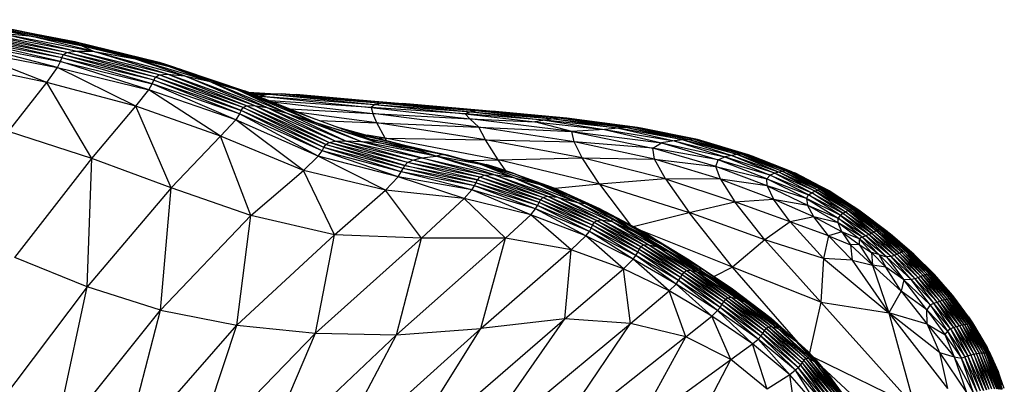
# Paper-space layout '_Superior' of a CAD drawing. Header units: millimetres. Extents: x -50 to 1200, y -1808 to 138.
# Tile 26 of 27: x 987 to 1074, y 101 to 134. Entities that reach past the tile are written whole.
import ezdxf

# ---------------------------------------------------------------- set-up
doc = ezdxf.new("R2010")
doc.units = ezdxf.units.MM

psp = doc.layouts.new('_Superior')

# ---------------------------------------------------------------- linework, layer by layer
at = {"color": 7, "linetype": 'Continuous', "lineweight": 25}
for p, q in [((987.602, 132.301), (979.717, 133.719)), ((983.34, 133.373), (991.016, 131.917)), ((987.602, 132.301), (984.081, 133.098)), ((993.061, 131.309), (984.081, 133.098)), ((984.081, 133.098), (992.218, 131.594)), ((992.218, 131.594), (985.33, 132.993)), ((985.33, 132.993), (991.659, 131.782)), ((990.499, 130.342), (981.944, 132.269)), ((990.623, 130.61), (981.944, 132.269)), ((990.623, 130.61), (982.174, 132.489)), ((990.924, 130.821), (982.174, 132.489)), ((990.924, 130.821), (982.863, 132.627)), ((991.708, 130.937), (982.863, 132.627)), ((991.708, 130.937), (984.783, 132.563)), ((984.783, 132.563), (993.244, 130.928)), ((984.783, 132.563), (987.602, 132.301)), ((993.244, 130.928), (987.602, 132.301)), ((992.337, 131.385), (987.602, 132.301)), ((987.602, 132.301), (993.061, 131.309)), ((981.492, 131.162), (990.127, 129.492)), ((989.16, 128.148), (981.492, 131.162)), ((990.127, 129.492), (981.737, 131.668)), ((981.737, 131.668), (990.389, 130.012)), ((990.389, 130.012), (981.842, 131.998)), ((990.499, 130.342), (981.842, 131.998)), ((991.016, 131.917), (991.659, 131.782)), ((991.659, 131.782), (992.218, 131.594)), ((991.659, 131.782), (999.694, 129.783)), ((991.659, 131.782), (999.154, 129.957)), ((993.061, 131.309), (992.218, 131.594)), ((1000.969, 129.335), (992.218, 131.594)), ((992.218, 131.594), (999.694, 129.783)), ((993.244, 130.928), (992.337, 131.385)), ((996.859, 130.291), (992.337, 131.385)), ((992.337, 131.385), (993.061, 131.309)), ((996.859, 130.291), (993.061, 131.309)), ((999.726, 129.644), (993.061, 131.309)), ((993.061, 131.309), (1000.969, 129.335)), ((990.389, 130.012), (990.499, 130.342)), ((990.499, 130.342), (990.623, 130.61)), ((998.534, 128.039), (990.499, 130.342)), ((998.66, 128.365), (990.499, 130.342)), ((990.623, 130.61), (990.924, 130.821)), ((998.66, 128.365), (990.623, 130.61)), ((998.806, 128.625), (990.623, 130.61)), ((990.924, 130.821), (991.708, 130.937)), ((998.806, 128.625), (990.924, 130.821)), ((999.132, 128.818), (990.924, 130.821)), ((999.132, 128.818), (991.708, 130.937)), ((991.708, 130.937), (993.244, 130.928)), ((999.871, 128.896), (991.708, 130.937)), ((999.871, 128.896), (993.244, 130.928)), ((993.244, 130.928), (1001.396, 128.725)), ((993.244, 130.928), (996.859, 130.291)), ((1001.396, 128.725), (996.859, 130.291)), ((1003.542, 128.27), (996.859, 130.291)), ((996.859, 130.291), (999.726, 129.644)), ((989.16, 128.148), (980.642, 129.926)), ((989.16, 128.148), (990.127, 129.492)), ((990.127, 129.492), (990.389, 130.012)), ((997.071, 126.049), (990.127, 129.492)), ((990.127, 129.492), (998.228, 127.505)), ((998.228, 127.505), (990.389, 130.012)), ((990.389, 130.012), (998.534, 128.039)), ((999.154, 129.957), (999.694, 129.783)), ((999.694, 129.783), (1000.969, 129.335)), ((999.694, 129.783), (1007.898, 126.93)), ((999.694, 129.783), (1007.053, 127.297)), ((1003.542, 128.27), (999.726, 129.644)), ((999.726, 129.644), (1000.969, 129.335)), ((1005.979, 127.551), (999.726, 129.644)), ((998.66, 128.365), (998.806, 128.625)), ((998.806, 128.625), (999.132, 128.818)), ((1006.429, 125.67), (998.806, 128.625)), ((1006.593, 125.916), (998.806, 128.625)), ((999.132, 128.818), (999.871, 128.896)), ((1006.593, 125.916), (999.132, 128.818)), ((1006.914, 126.083), (999.132, 128.818)), ((1006.914, 126.083), (999.871, 128.896)), ((999.871, 128.896), (1001.396, 128.725)), ((1007.574, 126.109), (999.871, 128.896)), ((1005.979, 127.551), (1000.969, 129.335)), ((1000.969, 129.335), (1007.898, 126.93)), ((1007.574, 126.109), (1001.396, 128.725)), ((1001.396, 128.725), (1003.542, 128.27)), ((1001.396, 128.725), (1008.714, 125.926)), ((985.776, 123.792), (989.16, 128.148)), ((997.071, 126.049), (989.16, 128.148)), ((993.177, 121.4), (989.16, 128.148)), ((998.228, 127.505), (998.534, 128.039)), ((998.534, 128.039), (998.66, 128.365)), ((1005.941, 124.843), (998.534, 128.039)), ((1006.285, 125.357), (998.534, 128.039)), ((1006.285, 125.357), (998.66, 128.365)), ((998.66, 128.365), (1006.429, 125.67)), ((1008.714, 125.926), (1003.542, 128.27)), ((1010.406, 125.47), (1003.542, 128.27)), ((1003.542, 128.27), (1005.979, 127.551)), ((1004.011, 128.325), (1006.732, 127.41)), ((997.071, 126.049), (998.228, 127.505)), ((1005.941, 124.843), (998.228, 127.505)), ((1004.604, 123.398), (998.228, 127.505)), ((1010.406, 125.47), (1005.979, 127.551)), ((1013.011, 124.587), (1005.979, 127.551)), ((1010.006, 125.987), (1005.979, 127.551)), ((1007.053, 127.297), (1006.732, 127.41)), ((1007.898, 126.93), (1007.053, 127.297)), ((1007.053, 127.297), (1011.626, 125.442)), ((1007.062, 127.293), (1009.533, 127.142)), ((1008.791, 127.131), (1007.399, 127.157)), ((1010.042, 127.149), (1007.506, 127.113)), ((1007.622, 127.066), (1008.957, 127.114)), ((1007.683, 127.041), (1008.957, 127.114)), ((1010.006, 125.987), (1007.898, 126.93)), ((1007.898, 126.93), (1013.027, 124.883)), ((1007.947, 126.935), (1008.174, 126.945)), ((1007.959, 126.93), (1008.174, 126.945)), ((1008.174, 126.945), (1008.093, 126.875)), ((1008.957, 127.114), (1008.174, 126.945)), ((1008.174, 126.945), (1018.294, 126.189)), ((1008.174, 126.945), (1017.983, 125.917)), ((1010.042, 127.149), (1008.957, 127.114)), ((1008.957, 127.114), (1018.995, 126.302)), ((1008.957, 127.114), (1018.294, 126.189)), ((1010.042, 127.149), (1018.995, 126.302)), ((1019.873, 126.321), (1010.042, 127.149)), ((1010.042, 127.149), (1011.318, 127.085)), ((1019.873, 126.321), (1011.318, 127.085)), ((1011.318, 127.085), (1020.752, 126.275)), ((993.177, 121.4), (997.071, 126.049)), ((1004.604, 123.398), (997.071, 126.049)), ((1000.207, 118.803), (997.071, 126.049)), ((1006.429, 125.67), (1006.593, 125.916)), ((1006.593, 125.916), (1006.914, 126.083)), ((1013.762, 122.386), (1006.593, 125.916)), ((1006.593, 125.916), (1013.932, 122.636)), ((1006.914, 126.083), (1007.574, 126.109)), ((1013.932, 122.636), (1006.914, 126.083)), ((1014.226, 122.832), (1006.914, 126.083)), ((1014.226, 122.832), (1007.574, 126.109)), ((1007.574, 126.109), (1008.714, 125.926)), ((1014.764, 122.95), (1007.574, 126.109)), ((1014.764, 122.95), (1008.714, 125.926)), ((1008.714, 125.926), (1010.406, 125.47)), ((1008.714, 125.926), (1015.675, 122.972)), ((1017.983, 125.917), (1008.992, 126.511)), ((1009.197, 126.428), (1018.107, 125.407)), ((1013.011, 124.587), (1010.006, 125.987)), ((1017.841, 123.125), (1010.006, 125.987)), ((1018.294, 126.189), (1017.983, 125.917)), ((1017.983, 125.917), (1018.107, 125.407)), ((1017.983, 125.917), (1026.729, 124.938)), ((1026.32, 125.374), (1017.983, 125.917)), ((1018.995, 126.302), (1018.294, 126.189)), ((1018.294, 126.189), (1026.32, 125.374)), ((1018.294, 126.189), (1026.814, 125.557)), ((1019.873, 126.321), (1018.995, 126.302)), ((1018.995, 126.302), (1026.814, 125.557)), ((1018.995, 126.302), (1027.504, 125.633)), ((1019.873, 126.321), (1027.504, 125.633)), ((1028.184, 125.642), (1019.873, 126.321)), ((1019.873, 126.321), (1020.752, 126.275)), ((1028.184, 125.642), (1020.752, 126.275)), ((1020.752, 126.275), (1028.7, 125.602)), ((1006.285, 125.357), (1005.941, 124.843)), ((1006.429, 125.67), (1006.285, 125.357)), ((1013.279, 121.619), (1006.285, 125.357)), ((1013.61, 122.085), (1006.285, 125.357)), ((1013.61, 122.085), (1006.429, 125.67)), ((1013.762, 122.386), (1006.429, 125.67)), ((1015.675, 122.972), (1010.406, 125.47)), ((1010.406, 125.47), (1013.011, 124.587)), ((1017.056, 122.906), (1010.406, 125.47)), ((1010.708, 125.815), (1018.107, 125.407)), ((1018.488, 124.568), (1011.538, 125.478)), ((1027.533, 124.194), (1018.107, 125.407)), ((1018.107, 125.407), (1026.729, 124.938)), ((1018.488, 124.568), (1018.107, 125.407)), ((1026.814, 125.557), (1026.32, 125.374)), ((1033.406, 124.817), (1026.32, 125.374)), ((1026.32, 125.374), (1032.51, 124.647)), ((1026.32, 125.374), (1026.729, 124.938)), ((1027.504, 125.633), (1026.814, 125.557)), ((1026.814, 125.557), (1034.189, 124.924)), ((1026.814, 125.557), (1033.406, 124.817)), ((1028.184, 125.642), (1027.504, 125.633)), ((1027.504, 125.633), (1034.189, 124.924)), ((1027.504, 125.633), (1034.843, 124.973)), ((1028.184, 125.642), (1034.843, 124.973)), ((1035.36, 124.973), (1028.184, 125.642)), ((1028.184, 125.642), (1028.7, 125.602)), ((1035.36, 124.973), (1028.7, 125.602)), ((1005.941, 124.843), (1004.604, 123.398)), ((1011.951, 120.344), (1005.941, 124.843)), ((1013.279, 121.619), (1005.941, 124.843)), ((1017.056, 122.906), (1013.011, 124.587)), ((1018.428, 122.845), (1013.011, 124.587)), ((1013.011, 124.587), (1017.841, 123.125)), ((1013.346, 124.767), (1018.488, 124.568)), ((1014.89, 124.203), (1018.658, 123.179)), ((1019.201, 123.214), (1018.488, 124.568)), ((1028.133, 123.074), (1018.488, 124.568)), ((1018.488, 124.568), (1027.533, 124.194)), ((1035.778, 123.8), (1026.729, 124.938)), ((1026.729, 124.938), (1032.51, 124.647)), ((1027.533, 124.194), (1026.729, 124.938)), ((1028.133, 123.074), (1027.533, 124.194)), ((1035.987, 122.875), (1027.533, 124.194)), ((1027.533, 124.194), (1035.778, 123.8)), ((1033.406, 124.817), (1032.51, 124.647)), ((1035.778, 123.8), (1032.51, 124.647)), ((1032.51, 124.647), (1038.705, 123.964)), ((1034.189, 124.924), (1033.406, 124.817)), ((1039.926, 124.085), (1033.406, 124.817)), ((1033.406, 124.817), (1038.705, 123.964)), ((1034.843, 124.973), (1034.189, 124.924)), ((1034.189, 124.924), (1039.926, 124.085)), ((1034.189, 124.924), (1040.675, 124.155)), ((1034.843, 124.973), (1041.212, 124.183)), ((1034.843, 124.973), (1040.675, 124.155)), ((1035.36, 124.973), (1034.843, 124.973)), ((1035.36, 124.973), (1041.212, 124.183)), ((1041.615, 124.166), (1035.36, 124.973)), ((1041.212, 124.183), (1040.675, 124.155)), ((1041.212, 124.183), (1046.627, 123.11)), ((1041.212, 124.183), (1046.226, 123.102)), ((1041.615, 124.166), (1041.212, 124.183)), ((1041.615, 124.166), (1046.627, 123.11)), ((1046.957, 123.075), (1041.615, 124.166)), ((1041.615, 124.166), (1041.941, 124.1)), ((993.177, 121.4), (985.776, 123.792)), ((1004.604, 123.398), (1000.207, 118.803)), ((1011.951, 120.344), (1004.604, 123.398)), ((1007.288, 116.346), (1004.604, 123.398)), ((1015.331, 124.042), (1020.934, 122.589)), ((1016.396, 123.653), (1022.855, 122.138)), ((1019.201, 123.214), (1017.608, 123.464)), ((1038.705, 123.964), (1035.778, 123.8)), ((1035.778, 123.8), (1043.744, 122.8)), ((1035.778, 123.8), (1042.973, 122.325)), ((1035.987, 122.875), (1035.778, 123.8)), ((1039.926, 124.085), (1038.705, 123.964)), ((1038.705, 123.964), (1044.894, 122.972)), ((1038.705, 123.964), (1043.744, 122.8)), ((1040.675, 124.155), (1039.926, 124.085)), ((1039.926, 124.085), (1044.894, 122.972)), ((1045.683, 123.058), (1039.926, 124.085)), ((1040.675, 124.155), (1045.683, 123.058)), ((1040.675, 124.155), (1046.226, 123.102)), ((1046.957, 123.075), (1041.941, 124.1)), ((1013.762, 122.386), (1013.932, 122.636)), ((1013.932, 122.636), (1014.226, 122.832)), ((1020.801, 120.517), (1013.932, 122.636)), ((1013.932, 122.636), (1020.964, 120.787)), ((1014.226, 122.832), (1014.764, 122.95)), ((1020.964, 120.787), (1014.226, 122.832)), ((1021.213, 121.036), (1014.226, 122.832)), ((1014.764, 122.95), (1015.675, 122.972)), ((1021.213, 121.036), (1014.764, 122.95)), ((1021.653, 121.26), (1014.764, 122.95)), ((1021.653, 121.26), (1015.675, 122.972)), ((1015.675, 122.972), (1017.056, 122.906)), ((1015.675, 122.972), (1022.441, 121.448)), ((1022.441, 121.448), (1017.056, 122.906)), ((1023.746, 121.601), (1017.056, 122.906)), ((1017.056, 122.906), (1018.428, 122.845)), ((1018.428, 122.845), (1017.841, 123.125)), ((1021.639, 122.295), (1017.841, 123.125)), ((1024.762, 121.711), (1017.841, 123.125)), ((1017.841, 123.125), (1022.855, 122.138)), ((1023.746, 121.601), (1018.428, 122.845)), ((1018.428, 122.845), (1021.639, 122.295)), ((1018.492, 123.224), (1019.201, 123.214)), ((1029.237, 121.275), (1019.201, 123.214)), ((1019.201, 123.214), (1028.133, 123.074)), ((1019.339, 123.002), (1019.201, 123.214)), ((1036.697, 121.459), (1028.133, 123.074)), ((1028.133, 123.074), (1035.987, 122.875)), ((1029.237, 121.275), (1028.133, 123.074)), ((1043.138, 121.334), (1035.987, 122.875)), ((1042.973, 122.325), (1035.987, 122.875)), ((1036.697, 121.459), (1035.987, 122.875)), ((1042.973, 122.325), (1043.744, 122.8)), ((1044.894, 122.972), (1043.744, 122.8)), ((1043.744, 122.8), (1049.383, 121.55)), ((1043.744, 122.8), (1048.796, 121.276)), ((1045.683, 123.058), (1044.894, 122.972)), ((1044.894, 122.972), (1050.015, 121.676)), ((1044.894, 122.972), (1049.383, 121.55)), ((1046.226, 123.102), (1045.683, 123.058)), ((1045.683, 123.058), (1050.015, 121.676)), ((1050.511, 121.746), (1045.683, 123.058)), ((1046.627, 123.11), (1046.226, 123.102)), ((1046.226, 123.102), (1050.511, 121.746)), ((1046.226, 123.102), (1050.882, 121.783)), ((1046.627, 123.11), (1051.182, 121.784)), ((1046.627, 123.11), (1050.882, 121.783)), ((1046.957, 123.075), (1046.627, 123.11)), ((1051.469, 121.736), (1046.957, 123.075)), ((1046.957, 123.075), (1051.182, 121.784)), ((1046.957, 123.075), (1047.288, 122.983)), ((1051.469, 121.736), (1047.288, 122.983)), ((1011.951, 120.344), (1013.279, 121.619)), ((1013.279, 121.619), (1013.61, 122.085)), ((1020.374, 119.789), (1013.279, 121.619)), ((1019.259, 118.597), (1013.279, 121.619)), ((1013.61, 122.085), (1013.762, 122.386)), ((1020.374, 119.789), (1013.61, 122.085)), ((1020.651, 120.216), (1013.61, 122.085)), ((1020.651, 120.216), (1013.762, 122.386)), ((1020.801, 120.517), (1013.762, 122.386)), ((1023.746, 121.601), (1021.639, 122.295)), ((1024.321, 121.764), (1021.639, 122.295)), ((1021.639, 122.295), (1024.762, 121.711)), ((1022.441, 121.448), (1023.746, 121.601)), ((1022.855, 122.138), (1024.762, 121.711)), ((1024.321, 121.764), (1023.746, 121.601)), ((1028.834, 119.991), (1023.746, 121.601)), ((1030.597, 119.72), (1023.746, 121.601)), ((1027.716, 120.866), (1023.746, 121.601)), ((1027.716, 120.866), (1024.321, 121.764)), ((1024.321, 121.764), (1024.762, 121.711)), ((1027.716, 120.866), (1024.762, 121.711)), ((1024.762, 121.711), (1030.65, 120.068)), ((1024.762, 121.711), (1029.087, 120.611)), ((1048.588, 120.689), (1042.973, 122.325)), ((1048.796, 121.276), (1042.973, 122.325)), ((1043.138, 121.334), (1042.973, 122.325)), ((1048.796, 121.276), (1049.383, 121.55)), ((1050.015, 121.676), (1049.383, 121.55)), ((1049.383, 121.55), (1053.403, 119.921)), ((1053.817, 120.094), (1049.383, 121.55)), ((1050.511, 121.746), (1050.015, 121.676)), ((1050.015, 121.676), (1053.817, 120.094)), ((1050.015, 121.676), (1054.21, 120.196)), ((1050.882, 121.783), (1050.511, 121.746)), ((1050.511, 121.746), (1054.21, 120.196)), ((1054.529, 120.263), (1050.511, 121.746)), ((1051.182, 121.784), (1050.882, 121.783)), ((1050.882, 121.783), (1054.529, 120.263)), ((1050.882, 121.783), (1054.788, 120.301)), ((1051.182, 121.784), (1054.788, 120.301)), ((1051.182, 121.784), (1055.022, 120.3)), ((1051.469, 121.736), (1051.182, 121.784)), ((1055.277, 120.245), (1051.469, 121.736)), ((1051.469, 121.736), (1055.022, 120.3)), ((1051.469, 121.736), (1051.803, 121.621)), ((1055.277, 120.245), (1051.803, 121.621)), ((986.324, 112.627), (993.177, 121.4)), ((992.747, 110.014), (993.177, 121.4)), ((1000.207, 118.803), (993.177, 121.4)), ((1020.801, 120.517), (1020.964, 120.787)), ((1020.964, 120.787), (1021.213, 121.036)), ((1027.278, 119.259), (1020.964, 120.787)), ((1020.964, 120.787), (1027.423, 119.516)), ((1021.213, 121.036), (1021.653, 121.26)), ((1027.423, 119.516), (1021.213, 121.036)), ((1027.627, 119.745), (1021.213, 121.036)), ((1021.653, 121.26), (1022.441, 121.448)), ((1027.627, 119.745), (1021.653, 121.26)), ((1028.014, 119.925), (1021.653, 121.26)), ((1028.014, 119.925), (1022.441, 121.448)), ((1022.441, 121.448), (1028.834, 119.991)), ((1026.47, 121.276), (1028.186, 120.867)), ((1026.723, 121.216), (1029.237, 121.275)), ((1030.597, 119.72), (1027.716, 120.866)), ((1032.866, 119.138), (1027.716, 120.866)), ((1027.716, 120.866), (1030.65, 120.068)), ((1029.087, 120.611), (1028.186, 120.867)), ((1029.237, 121.275), (1036.697, 121.459)), ((1038.262, 119.116), (1029.237, 121.275)), ((1029.932, 120.317), (1029.237, 121.275)), ((1038.262, 119.116), (1036.697, 121.459)), ((1044.101, 119.592), (1036.697, 121.459)), ((1036.697, 121.459), (1043.138, 121.334)), ((1043.138, 121.334), (1048.588, 120.689)), ((1048.994, 119.565), (1043.138, 121.334)), ((1044.101, 119.592), (1043.138, 121.334)), ((1048.588, 120.689), (1048.796, 121.276)), ((1048.994, 119.565), (1048.588, 120.689)), ((1053.137, 118.965), (1048.588, 120.689)), ((1048.588, 120.689), (1053.112, 119.595)), ((1053.112, 119.595), (1048.796, 121.276)), ((1053.403, 119.921), (1048.796, 121.276)), ((1007.288, 116.346), (1011.951, 120.344)), ((1019.259, 118.597), (1011.951, 120.344)), ((1014.706, 114.635), (1011.951, 120.344)), ((1020.374, 119.789), (1020.651, 120.216)), ((1020.651, 120.216), (1020.801, 120.517)), ((1026.926, 118.627), (1020.651, 120.216)), ((1027.137, 118.977), (1020.651, 120.216)), ((1027.137, 118.977), (1020.801, 120.517)), ((1027.278, 119.259), (1020.801, 120.517)), ((1027.627, 119.745), (1028.014, 119.925)), ((1028.014, 119.925), (1028.834, 119.991)), ((1033.204, 117.956), (1028.014, 119.925)), ((1033.603, 118.076), (1028.014, 119.925)), ((1033.603, 118.076), (1028.834, 119.991)), ((1028.834, 119.991), (1030.597, 119.72)), ((1028.834, 119.991), (1034.518, 117.987)), ((1030.65, 120.068), (1029.087, 120.611)), ((1032.866, 119.138), (1030.65, 120.068)), ((1030.65, 120.068), (1035.489, 118.185)), ((1030.65, 120.068), (1034.331, 118.729)), ((1053.112, 119.595), (1053.403, 119.921)), ((1053.817, 120.094), (1053.403, 119.921)), ((1056.816, 118.179), (1053.403, 119.921)), ((1053.403, 119.921), (1057.095, 118.369)), ((1054.21, 120.196), (1053.817, 120.094)), ((1057.391, 118.495), (1053.817, 120.094)), ((1053.817, 120.094), (1057.095, 118.369)), ((1054.529, 120.263), (1054.21, 120.196)), ((1054.21, 120.196), (1057.654, 118.587)), ((1054.21, 120.196), (1057.391, 118.495)), ((1054.788, 120.301), (1054.529, 120.263)), ((1057.874, 118.654), (1054.529, 120.263)), ((1054.529, 120.263), (1057.654, 118.587)), ((1054.788, 120.301), (1057.874, 118.654)), ((1054.788, 120.301), (1058.069, 118.691)), ((1055.022, 120.3), (1054.788, 120.301)), ((1055.022, 120.3), (1058.262, 118.687)), ((1055.022, 120.3), (1058.069, 118.691)), ((1055.277, 120.245), (1055.022, 120.3)), ((1055.277, 120.245), (1058.262, 118.687)), ((1058.482, 118.629), (1055.277, 120.245)), ((1055.277, 120.245), (1055.591, 120.118)), ((1058.482, 118.629), (1055.591, 120.118)), ((1055.591, 120.118), (1058.742, 118.505)), ((1019.259, 118.597), (1020.374, 119.789)), ((1026.926, 118.627), (1020.374, 119.789)), ((1026.218, 117.842), (1020.374, 119.789)), ((1026.926, 118.627), (1027.137, 118.977)), ((1027.137, 118.977), (1027.278, 119.259)), ((1032.578, 116.926), (1027.137, 118.977)), ((1032.75, 117.233), (1027.137, 118.977)), ((1027.278, 119.259), (1027.423, 119.516)), ((1032.75, 117.233), (1027.278, 119.259)), ((1032.883, 117.503), (1027.278, 119.259)), ((1027.423, 119.516), (1027.627, 119.745)), ((1032.883, 117.503), (1027.423, 119.516)), ((1027.423, 119.516), (1033.016, 117.749)), ((1033.016, 117.749), (1027.627, 119.745)), ((1033.204, 117.956), (1027.627, 119.745)), ((1034.518, 117.987), (1030.597, 119.72)), ((1036.294, 117.493), (1030.597, 119.72)), ((1030.597, 119.72), (1032.866, 119.138)), ((1031.524, 119.75), (1033.631, 119.007)), ((1036.294, 117.493), (1032.866, 119.138)), ((1036.964, 117.401), (1032.866, 119.138)), ((1032.866, 119.138), (1035.489, 118.185)), ((1033.631, 119.007), (1034.331, 118.729)), ((1038.262, 119.116), (1034.324, 118.732)), ((1044.101, 119.592), (1038.262, 119.116)), ((1038.262, 119.116), (1046.198, 116.623)), ((1038.262, 119.116), (1041.003, 115.49)), ((1044.101, 119.592), (1046.198, 116.623)), ((1044.101, 119.592), (1050.272, 117.563)), ((1048.994, 119.565), (1044.101, 119.592)), ((1048.994, 119.565), (1050.272, 117.563)), ((1048.994, 119.565), (1053.711, 117.8)), ((1053.137, 118.965), (1048.994, 119.565)), ((1053.112, 119.595), (1056.816, 118.179)), ((1056.647, 117.857), (1053.112, 119.595)), ((1053.137, 118.965), (1053.112, 119.595)), ((1056.647, 117.857), (1053.137, 118.965)), ((1053.137, 118.965), (1056.735, 117.271)), ((1053.137, 118.965), (1053.711, 117.8)), ((1000.207, 118.803), (992.747, 110.014)), ((999.266, 107.959), (1000.207, 118.803)), ((1007.288, 116.346), (1000.207, 118.803)), ((1014.706, 114.635), (1019.259, 118.597)), ((1026.218, 117.842), (1019.259, 118.597)), ((1022.456, 114.337), (1019.259, 118.597)), ((1026.218, 117.842), (1026.926, 118.627)), ((1032.156, 116.417), (1026.926, 118.627)), ((1032.578, 116.926), (1026.926, 118.627)), ((1033.204, 117.956), (1033.603, 118.076)), ((1037.971, 115.904), (1033.603, 118.076)), ((1033.603, 118.076), (1034.518, 117.987)), ((1038.397, 115.976), (1033.603, 118.076)), ((1034.331, 118.729), (1035.489, 118.185)), ((1034.331, 118.729), (1038.788, 116.68)), ((1034.331, 118.729), (1038.242, 116.958)), ((1035.489, 118.185), (1036.964, 117.401)), ((1035.489, 118.185), (1039.723, 116.116)), ((1035.489, 118.185), (1038.788, 116.68)), ((1056.647, 117.857), (1056.816, 118.179)), ((1056.816, 118.179), (1057.095, 118.369)), ((1059.619, 116.372), (1056.816, 118.179)), ((1056.816, 118.179), (1059.857, 116.541)), ((1057.391, 118.495), (1057.095, 118.369)), ((1059.857, 116.541), (1057.095, 118.369)), ((1057.095, 118.369), (1060.1, 116.672)), ((1057.654, 118.587), (1057.391, 118.495)), ((1060.324, 116.779), (1057.391, 118.495)), ((1057.391, 118.495), (1060.1, 116.672)), ((1057.874, 118.654), (1057.654, 118.587)), ((1057.654, 118.587), (1060.324, 116.779)), ((1057.654, 118.587), (1060.521, 116.864)), ((1058.069, 118.691), (1057.874, 118.654)), ((1057.874, 118.654), (1060.521, 116.864)), ((1060.694, 116.926), (1057.874, 118.654)), ((1058.069, 118.691), (1060.855, 116.958)), ((1058.069, 118.691), (1060.694, 116.926)), ((1058.262, 118.687), (1058.069, 118.691)), ((1058.262, 118.687), (1060.855, 116.958)), ((1058.262, 118.687), (1061.02, 116.95)), ((1058.482, 118.629), (1058.262, 118.687)), ((1058.482, 118.629), (1061.02, 116.95)), ((1061.202, 116.892), (1058.482, 118.629)), ((1058.742, 118.505), (1058.482, 118.629)), ((1058.742, 118.505), (1061.202, 116.892)), ((1058.742, 118.505), (1061.41, 116.771)), ((1022.456, 114.337), (1026.218, 117.842)), ((1032.156, 116.417), (1026.218, 117.842)), ((1029.906, 114.345), (1026.218, 117.842)), ((1032.578, 116.926), (1032.75, 117.233)), ((1032.75, 117.233), (1032.883, 117.503)), ((1037.347, 114.929), (1032.75, 117.233)), ((1037.505, 115.216), (1032.75, 117.233)), ((1032.883, 117.503), (1033.016, 117.749)), ((1037.505, 115.216), (1032.883, 117.503)), ((1037.639, 115.479), (1032.883, 117.503)), ((1033.016, 117.749), (1033.204, 117.956)), ((1037.639, 115.479), (1033.016, 117.749)), ((1037.773, 115.716), (1033.016, 117.749)), ((1037.773, 115.716), (1033.204, 117.956)), ((1037.971, 115.904), (1033.204, 117.956)), ((1038.397, 115.976), (1034.518, 117.987)), ((1034.518, 117.987), (1036.294, 117.493)), ((1034.518, 117.987), (1039.347, 115.807)), ((1039.347, 115.807), (1036.294, 117.493)), ((1039.387, 116.014), (1036.294, 117.493)), ((1036.294, 117.493), (1036.964, 117.401)), ((1040.978, 115.227), (1036.964, 117.401)), ((1036.964, 117.401), (1039.723, 116.116)), ((1046.198, 116.623), (1050.272, 117.563)), ((1050.272, 117.563), (1053.711, 117.8)), ((1052.934, 114.178), (1050.272, 117.563)), ((1055.182, 115.777), (1050.272, 117.563)), ((1055.182, 115.777), (1053.711, 117.8)), ((1057.297, 116.224), (1053.711, 117.8)), ((1053.711, 117.8), (1056.735, 117.271)), ((1059.619, 116.372), (1056.647, 117.857)), ((1056.647, 117.857), (1059.438, 116.121)), ((1056.647, 117.857), (1056.735, 117.271)), ((1056.735, 117.271), (1059.438, 116.121)), ((1059.431, 115.685), (1056.735, 117.271)), ((1057.297, 116.224), (1056.735, 117.271)), ((999.266, 107.959), (1007.288, 116.346)), ((1006.03, 106.62), (1007.288, 116.346)), ((1014.706, 114.635), (1007.288, 116.346)), ((1029.906, 114.345), (1032.156, 116.417)), ((1032.156, 116.417), (1032.578, 116.926)), ((1035.741, 113.3), (1032.156, 116.417)), ((1037.044, 114.527), (1032.156, 116.417)), ((1037.044, 114.527), (1032.578, 116.926)), ((1037.347, 114.929), (1032.578, 116.926)), ((1038.242, 116.958), (1038.788, 116.68)), ((1038.788, 116.68), (1039.723, 116.116)), ((1042.816, 114.48), (1038.788, 116.68)), ((1042.296, 114.795), (1038.788, 116.68)), ((1041.232, 115.367), (1046.198, 116.623)), ((1050.061, 111.767), (1046.198, 116.623)), ((1052.934, 114.178), (1046.198, 116.623)), ((1059.619, 116.372), (1059.438, 116.121)), ((1059.619, 116.372), (1059.857, 116.541)), ((1059.619, 116.372), (1061.887, 114.542)), ((1062.175, 114.651), (1059.619, 116.372)), ((1059.857, 116.541), (1060.1, 116.672)), ((1059.857, 116.541), (1062.418, 114.769)), ((1062.175, 114.651), (1059.857, 116.541)), ((1060.324, 116.779), (1060.1, 116.672)), ((1062.418, 114.769), (1060.1, 116.672)), ((1060.1, 116.672), (1062.632, 114.88)), ((1060.521, 116.864), (1060.324, 116.779)), ((1060.324, 116.779), (1062.632, 114.88)), ((1062.825, 114.976), (1060.324, 116.779)), ((1060.694, 116.926), (1060.521, 116.864)), ((1060.521, 116.864), (1062.825, 114.976)), ((1060.521, 116.864), (1062.997, 115.052)), ((1060.855, 116.958), (1060.694, 116.926)), ((1060.694, 116.926), (1062.997, 115.052)), ((1063.153, 115.105), (1060.694, 116.926)), ((1060.855, 116.958), (1063.153, 115.105)), ((1060.855, 116.958), (1063.299, 115.129)), ((1061.02, 116.95), (1060.855, 116.958)), ((1061.02, 116.95), (1063.444, 115.119)), ((1061.02, 116.95), (1063.299, 115.129)), ((1061.202, 116.892), (1061.02, 116.95)), ((1063.6, 115.064), (1061.202, 116.892)), ((1061.202, 116.892), (1063.444, 115.119)), ((1061.41, 116.771), (1061.202, 116.892)), ((1061.41, 116.771), (1063.6, 115.064)), ((1061.41, 116.771), (1063.786, 114.944)), ((1037.505, 115.216), (1037.639, 115.479)), ((1037.639, 115.479), (1037.773, 115.716)), ((1041.641, 113.082), (1037.639, 115.479)), ((1041.78, 113.338), (1037.639, 115.479)), ((1037.773, 115.716), (1037.971, 115.904)), ((1041.78, 113.338), (1037.773, 115.716)), ((1041.92, 113.566), (1037.773, 115.716)), ((1037.971, 115.904), (1038.397, 115.976)), ((1041.92, 113.566), (1037.971, 115.904)), ((1042.125, 113.738), (1037.971, 115.904)), ((1042.125, 113.738), (1038.397, 115.976)), ((1038.397, 115.976), (1039.347, 115.807)), ((1042.54, 113.781), (1038.397, 115.976)), ((1039.347, 115.807), (1039.387, 116.014)), ((1042.54, 113.781), (1039.347, 115.807)), ((1039.347, 115.807), (1043.358, 113.559)), ((1039.347, 115.807), (1041.366, 114.906)), ((1041.366, 114.906), (1039.387, 116.014)), ((1039.387, 116.014), (1040.978, 115.227)), ((1039.723, 116.116), (1040.978, 115.227)), ((1043.942, 113.71), (1039.723, 116.116)), ((1042.816, 114.48), (1039.723, 116.116)), ((1055.182, 115.777), (1052.934, 114.178)), ((1057.297, 116.224), (1055.182, 115.777)), ((1058.134, 112.533), (1055.182, 115.777)), ((1058.594, 114.535), (1055.182, 115.777)), ((1058.594, 114.535), (1057.297, 116.224)), ((1059.772, 114.908), (1057.297, 116.224)), ((1059.431, 115.685), (1057.297, 116.224)), ((1059.431, 115.685), (1059.438, 116.121)), ((1061.301, 114.264), (1059.431, 115.685)), ((1061.56, 114.446), (1059.431, 115.685)), ((1059.772, 114.908), (1059.431, 115.685)), ((1061.56, 114.446), (1059.438, 116.121)), ((1059.438, 116.121), (1061.887, 114.542)), ((1006.03, 106.62), (1014.706, 114.635)), ((1013.014, 105.89), (1014.706, 114.635)), ((1022.456, 114.337), (1014.706, 114.635)), ((1037.044, 114.527), (1037.347, 114.929)), ((1037.347, 114.929), (1037.505, 115.216)), ((1041.245, 112.468), (1037.347, 114.929)), ((1041.485, 112.807), (1037.347, 114.929)), ((1041.485, 112.807), (1037.505, 115.216)), ((1041.641, 113.082), (1037.505, 115.216)), ((1041.366, 114.906), (1040.978, 115.227)), ((1044.399, 113.112), (1040.978, 115.227)), ((1047.016, 111.602), (1040.978, 115.227)), ((1043.942, 113.71), (1040.978, 115.227)), ((1043.358, 113.559), (1041.366, 114.906)), ((1041.366, 114.906), (1044.399, 113.112)), ((1050.061, 111.767), (1041.771, 115.077)), ((1042.816, 114.48), (1042.296, 114.795)), ((1059.772, 114.908), (1058.594, 114.535)), ((1061.301, 114.264), (1059.772, 114.908)), ((1059.772, 114.908), (1061.31, 113.768)), ((1059.772, 114.908), (1060.552, 113.741)), ((1062.175, 114.651), (1061.887, 114.542)), ((1062.175, 114.651), (1062.418, 114.769)), ((1064.161, 112.709), (1062.175, 114.651)), ((1064.454, 112.799), (1062.175, 114.651)), ((1062.418, 114.769), (1062.632, 114.88)), ((1062.418, 114.769), (1064.685, 112.906)), ((1064.454, 112.799), (1062.418, 114.769)), ((1062.825, 114.976), (1062.632, 114.88)), ((1064.685, 112.906), (1062.632, 114.88)), ((1062.632, 114.88), (1064.889, 113.006)), ((1062.997, 115.052), (1062.825, 114.976)), ((1065.077, 113.091), (1062.825, 114.976)), ((1062.825, 114.976), (1064.889, 113.006)), ((1063.153, 115.105), (1062.997, 115.052)), ((1062.997, 115.052), (1065.248, 113.156)), ((1065.077, 113.091), (1062.997, 115.052)), ((1063.299, 115.129), (1063.153, 115.105)), ((1063.153, 115.105), (1065.248, 113.156)), ((1065.404, 113.2), (1063.153, 115.105)), ((1063.299, 115.129), (1065.404, 113.2)), ((1063.299, 115.129), (1065.546, 113.219)), ((1063.444, 115.119), (1063.299, 115.129)), ((1063.444, 115.119), (1065.546, 113.219)), ((1063.444, 115.119), (1065.681, 113.209)), ((1063.6, 115.064), (1063.444, 115.119)), ((1065.818, 113.163), (1063.6, 115.064)), ((1063.6, 115.064), (1065.681, 113.209)), ((1063.6, 115.064), (1063.786, 114.944)), ((1063.786, 114.944), (1065.818, 113.163)), ((1063.786, 114.944), (1065.976, 113.066)), ((1063.786, 114.944), (1064.057, 114.724)), ((1065.976, 113.066), (1064.057, 114.724)), ((1064.057, 114.724), (1066.174, 112.9)), ((1013.014, 105.89), (1022.456, 114.337)), ((1020.212, 105.767), (1029.906, 114.345)), ((1020.212, 105.767), (1022.456, 114.337)), ((1029.906, 114.345), (1022.456, 114.337)), ((1027.707, 106.324), (1029.906, 114.345)), ((1035.741, 113.3), (1029.906, 114.345)), ((1035.741, 113.3), (1037.044, 114.527)), ((1041.245, 112.468), (1037.044, 114.527)), ((1040.368, 111.616), (1037.044, 114.527)), ((1041.92, 113.566), (1042.125, 113.738)), ((1042.125, 113.738), (1042.54, 113.781)), ((1045.731, 111.3), (1042.125, 113.738)), ((1045.932, 111.463), (1042.125, 113.738)), ((1045.932, 111.463), (1042.54, 113.781)), ((1042.54, 113.781), (1043.358, 113.559)), ((1046.291, 111.505), (1042.54, 113.781)), ((1043.942, 113.71), (1042.816, 114.48)), ((1042.816, 114.48), (1046.566, 112.181)), ((1042.816, 114.48), (1046.063, 112.503)), ((1047.016, 111.602), (1043.942, 113.71)), ((1043.942, 113.71), (1046.566, 112.181)), ((1043.942, 113.71), (1047.464, 111.543)), ((1052.934, 114.178), (1050.061, 111.767)), ((1057.906, 108.668), (1052.934, 114.178)), ((1058.134, 112.533), (1052.934, 114.178)), ((1058.594, 114.535), (1058.134, 112.533)), ((1058.594, 114.535), (1060.686, 112.37)), ((1058.594, 114.535), (1060.552, 113.741)), ((1061.31, 113.768), (1060.552, 113.741)), ((1060.552, 113.741), (1060.686, 112.37)), ((1060.552, 113.741), (1062.495, 111.931)), ((1061.301, 114.264), (1061.56, 114.446)), ((1063.051, 112.898), (1061.301, 114.264)), ((1061.301, 114.264), (1062.395, 113.069)), ((1061.301, 114.264), (1061.31, 113.768)), ((1061.31, 113.768), (1062.495, 111.931)), ((1061.31, 113.768), (1062.395, 113.069)), ((1061.56, 114.446), (1061.887, 114.542)), ((1063.728, 112.692), (1061.56, 114.446)), ((1063.051, 112.898), (1061.56, 114.446)), ((1061.887, 114.542), (1063.728, 112.692)), ((1064.161, 112.709), (1061.887, 114.542)), ((1027.707, 106.324), (1035.741, 113.3)), ((1035.173, 107.164), (1035.741, 113.3)), ((1040.368, 111.616), (1035.741, 113.3)), ((1041.245, 112.468), (1041.485, 112.807)), ((1041.485, 112.807), (1041.641, 113.082)), ((1045.063, 110.267), (1041.485, 112.807)), ((1045.278, 110.568), (1041.485, 112.807)), ((1041.641, 113.082), (1041.78, 113.338)), ((1045.278, 110.568), (1041.641, 113.082)), ((1045.439, 110.832), (1041.641, 113.082)), ((1041.78, 113.338), (1041.92, 113.566)), ((1045.439, 110.832), (1041.78, 113.338)), ((1045.585, 111.08), (1041.78, 113.338)), ((1045.585, 111.08), (1041.92, 113.566)), ((1045.731, 111.3), (1041.92, 113.566)), ((1046.291, 111.505), (1043.358, 113.559)), ((1043.358, 113.559), (1044.399, 113.112)), ((1043.358, 113.559), (1046.895, 111.356)), ((1046.895, 111.356), (1044.399, 113.112)), ((1044.399, 113.112), (1047.826, 110.921)), ((1044.399, 113.112), (1047.016, 111.602)), ((1063.051, 112.898), (1062.395, 113.069)), ((1063.685, 111.76), (1062.395, 113.069)), ((1062.395, 113.069), (1062.495, 111.931)), ((1065.272, 110.641), (1063.051, 112.898)), ((1063.051, 112.898), (1063.685, 111.76)), ((1063.051, 112.898), (1063.728, 112.692)), ((1064.454, 112.799), (1064.161, 112.709)), ((1064.685, 112.906), (1064.454, 112.799)), ((1066.287, 110.731), (1064.454, 112.799)), ((1066.548, 110.83), (1064.454, 112.799)), ((1064.889, 113.006), (1064.685, 112.906)), ((1066.775, 110.927), (1064.685, 112.906)), ((1066.548, 110.83), (1064.685, 112.906)), ((1065.077, 113.091), (1064.889, 113.006)), ((1066.775, 110.927), (1064.889, 113.006)), ((1066.984, 111.012), (1064.889, 113.006)), ((1065.248, 113.156), (1065.077, 113.091)), ((1066.984, 111.012), (1065.077, 113.091)), ((1067.179, 111.081), (1065.077, 113.091)), ((1065.404, 113.2), (1065.248, 113.156)), ((1067.179, 111.081), (1065.248, 113.156)), ((1065.248, 113.156), (1067.357, 111.132)), ((1065.546, 113.219), (1065.404, 113.2)), ((1065.404, 113.2), (1067.357, 111.132)), ((1065.404, 113.2), (1067.517, 111.164)), ((1065.546, 113.219), (1067.517, 111.164)), ((1065.546, 113.219), (1067.66, 111.176)), ((1065.681, 113.209), (1065.546, 113.219)), ((1065.681, 113.209), (1067.66, 111.176)), ((1065.681, 113.209), (1067.785, 111.165)), ((1065.818, 113.163), (1065.681, 113.209)), ((1065.818, 113.163), (1067.785, 111.165)), ((1065.818, 113.163), (1067.896, 111.136)), ((1065.976, 113.066), (1065.818, 113.163)), ((1065.976, 113.066), (1067.896, 111.136)), ((1065.976, 113.066), (1067.985, 111.101)), ((1066.174, 112.9), (1065.976, 113.066)), ((1066.174, 112.9), (1067.985, 111.101)), ((1066.174, 112.9), (1068.041, 111.062)), ((992.747, 110.014), (986.324, 112.627)), ((1040.368, 111.616), (1041.245, 112.468)), ((1044.437, 109.649), (1041.245, 112.468)), ((1045.063, 110.267), (1041.245, 112.468)), ((1046.063, 112.503), (1046.566, 112.181)), ((1046.566, 112.181), (1047.464, 111.543)), ((1046.566, 112.181), (1050.051, 109.824)), ((1058.134, 112.533), (1057.906, 108.668)), ((1058.134, 112.533), (1063.942, 107.716)), ((1060.686, 112.37), (1058.134, 112.533)), ((1060.686, 112.37), (1063.942, 107.716)), ((1060.686, 112.37), (1062.495, 111.931)), ((1062.495, 111.931), (1063.942, 107.716)), ((1065.044, 109.62), (1062.495, 111.931)), ((1063.685, 111.76), (1062.495, 111.931)), ((1064.161, 112.709), (1063.728, 112.692)), ((1063.728, 112.692), (1065.272, 110.641)), ((1065.924, 110.654), (1063.728, 112.692)), ((1065.924, 110.654), (1064.161, 112.709)), ((1066.287, 110.731), (1064.161, 112.709)), ((1035.173, 107.164), (1040.368, 111.616)), ((1044.437, 109.649), (1040.368, 111.616)), ((1040.995, 106.762), (1040.368, 111.616)), ((1045.439, 110.832), (1045.585, 111.08)), ((1045.585, 111.08), (1045.731, 111.3)), ((1049.123, 108.438), (1045.585, 111.08)), ((1049.277, 108.677), (1045.585, 111.08)), ((1045.731, 111.3), (1045.932, 111.463)), ((1049.277, 108.677), (1045.731, 111.3)), ((1049.426, 108.89), (1045.731, 111.3)), ((1045.932, 111.463), (1046.291, 111.505)), ((1049.426, 108.89), (1045.932, 111.463)), ((1049.613, 109.05), (1045.932, 111.463)), ((1049.613, 109.05), (1046.291, 111.505)), ((1046.291, 111.505), (1046.895, 111.356)), ((1049.92, 109.104), (1046.291, 111.505)), ((1046.895, 111.356), (1049.92, 109.104)), ((1046.895, 111.356), (1047.826, 110.921)), ((1046.895, 111.356), (1050.461, 108.973)), ((1047.826, 110.921), (1047.016, 111.602)), ((1051.259, 108.616), (1047.016, 111.602)), ((1047.464, 111.543), (1047.016, 111.602)), ((1047.016, 111.602), (1050.461, 109.455)), ((1051.44, 108.639), (1047.016, 111.602)), ((1047.464, 111.543), (1050.461, 109.455)), ((1047.464, 111.543), (1050.051, 109.824)), ((1050.061, 111.767), (1048.428, 110.922)), ((1057.906, 108.668), (1050.061, 111.767)), ((1055.9, 105.073), (1050.061, 111.767)), ((1065.044, 109.62), (1063.685, 111.76)), ((1065.272, 110.641), (1063.685, 111.76)), ((1067.179, 111.081), (1066.984, 111.012)), ((1067.357, 111.132), (1067.179, 111.081)), ((1068.927, 108.886), (1067.179, 111.081)), ((1069.129, 108.935), (1067.179, 111.081)), ((1067.357, 111.132), (1067.517, 111.164)), ((1069.129, 108.935), (1067.357, 111.132)), ((1069.312, 108.967), (1067.357, 111.132)), ((1067.517, 111.164), (1067.66, 111.176)), ((1069.312, 108.967), (1067.517, 111.164)), ((1069.473, 108.982), (1067.517, 111.164)), ((1069.473, 108.982), (1067.66, 111.176)), ((1069.611, 108.981), (1067.66, 111.176)), ((1067.66, 111.176), (1067.785, 111.165)), ((1069.611, 108.981), (1067.785, 111.165)), ((1069.722, 108.971), (1067.785, 111.165)), ((1067.785, 111.165), (1067.896, 111.136)), ((1069.722, 108.971), (1067.896, 111.136)), ((1069.784, 108.985), (1067.896, 111.136)), ((1067.896, 111.136), (1067.985, 111.101)), ((1069.784, 108.985), (1067.985, 111.101)), ((1069.723, 109.115), (1067.985, 111.101)), ((1067.985, 111.101), (1068.041, 111.062)), ((1069.723, 109.115), (1068.041, 111.062)), ((1069.449, 109.447), (1068.041, 111.062)), ((1044.437, 109.649), (1045.063, 110.267)), ((1045.063, 110.267), (1045.278, 110.568)), ((1048.22, 107.422), (1045.063, 110.267)), ((1048.736, 107.907), (1045.063, 110.267)), ((1045.278, 110.568), (1045.439, 110.832)), ((1048.736, 107.907), (1045.278, 110.568)), ((1048.951, 108.184), (1045.278, 110.568)), ((1048.951, 108.184), (1045.439, 110.832)), ((1049.123, 108.438), (1045.439, 110.832)), ((1050.461, 108.973), (1047.826, 110.921)), ((1047.826, 110.921), (1051.259, 108.616)), ((1065.272, 110.641), (1065.044, 109.62)), ((1065.924, 110.654), (1065.272, 110.641)), ((1067.326, 107.965), (1065.272, 110.641)), ((1067.613, 108.41), (1065.272, 110.641)), ((1066.287, 110.731), (1065.924, 110.654)), ((1067.613, 108.41), (1065.924, 110.654)), ((1067.953, 108.553), (1065.924, 110.654)), ((1066.548, 110.83), (1066.287, 110.731)), ((1067.953, 108.553), (1066.287, 110.731)), ((1068.231, 108.654), (1066.287, 110.731)), ((1066.775, 110.927), (1066.548, 110.83)), ((1068.231, 108.654), (1066.548, 110.83)), ((1068.478, 108.744), (1066.548, 110.83)), ((1066.984, 111.012), (1066.775, 110.927)), ((1068.478, 108.744), (1066.775, 110.927)), ((1068.709, 108.822), (1066.775, 110.927)), ((1068.709, 108.822), (1066.984, 111.012)), ((1068.927, 108.886), (1066.984, 111.012)), ((992.747, 110.014), (984.221, 98.738)), ((989.8, 96.155), (992.747, 110.014)), ((999.266, 107.959), (992.747, 110.014)), ((1040.995, 106.762), (1044.437, 109.649)), ((1048.22, 107.422), (1044.437, 109.649)), ((1045.913, 105.575), (1044.437, 109.649)), ((1050.461, 109.455), (1050.051, 109.824)), ((1050.051, 109.824), (1053.481, 107.241)), ((1050.461, 109.455), (1051.44, 108.639)), ((1050.461, 109.455), (1054.09, 106.702)), ((1050.461, 109.455), (1053.481, 107.241)), ((1065.044, 109.62), (1063.942, 107.716)), ((1065.044, 109.62), (1067.342, 106.692)), ((1067.326, 107.965), (1065.044, 109.62)), ((1069.723, 109.115), (1069.449, 109.447)), ((1048.951, 108.184), (1049.123, 108.438)), ((1049.123, 108.438), (1049.277, 108.677)), ((1052.563, 105.637), (1049.123, 108.438)), ((1052.746, 105.88), (1049.123, 108.438)), ((1049.277, 108.677), (1049.426, 108.89)), ((1052.746, 105.88), (1049.277, 108.677)), ((1052.907, 106.109), (1049.277, 108.677)), ((1049.426, 108.89), (1049.613, 109.05)), ((1052.907, 106.109), (1049.426, 108.89)), ((1053.057, 106.315), (1049.426, 108.89)), ((1049.613, 109.05), (1049.92, 109.104)), ((1053.057, 106.315), (1049.613, 109.05)), ((1053.234, 106.469), (1049.613, 109.05)), ((1053.234, 106.469), (1049.92, 109.104)), ((1049.92, 109.104), (1050.461, 108.973)), ((1053.533, 106.509), (1049.92, 109.104)), ((1053.533, 106.509), (1050.461, 108.973)), ((1050.461, 108.973), (1051.259, 108.616)), ((1050.461, 108.973), (1054.12, 106.331)), ((1051.259, 108.616), (1051.44, 108.639)), ((1054.12, 106.331), (1051.259, 108.616)), ((1051.259, 108.616), (1053.93, 106.684)), ((1051.44, 108.639), (1054.09, 106.702)), ((1053.757, 106.809), (1051.44, 108.639)), ((1057.906, 108.668), (1056.901, 104.15)), ((1057.906, 108.668), (1066.218, 99.383)), ((1057.906, 108.668), (1063.942, 107.716)), ((1067.613, 108.41), (1067.953, 108.553)), ((1067.953, 108.553), (1068.231, 108.654)), ((1069.431, 106.283), (1067.953, 108.553)), ((1069.702, 106.394), (1067.953, 108.553)), ((1068.231, 108.654), (1068.478, 108.744)), ((1069.702, 106.394), (1068.231, 108.654)), ((1069.961, 106.479), (1068.231, 108.654)), ((1068.478, 108.744), (1068.709, 108.822)), ((1069.961, 106.479), (1068.478, 108.744)), ((1070.208, 106.55), (1068.478, 108.744)), ((1068.709, 108.822), (1068.927, 108.886)), ((1070.208, 106.55), (1068.709, 108.822)), ((1070.444, 106.607), (1068.709, 108.822)), ((1068.927, 108.886), (1069.129, 108.935)), ((1070.444, 106.607), (1068.927, 108.886)), ((1070.664, 106.65), (1068.927, 108.886)), ((1069.129, 108.935), (1069.312, 108.967)), ((1070.664, 106.65), (1069.129, 108.935)), ((1070.865, 106.678), (1069.129, 108.935)), ((1069.312, 108.967), (1069.473, 108.982)), ((1070.865, 106.678), (1069.312, 108.967)), ((1071.044, 106.691), (1069.312, 108.967)), ((1071.044, 106.691), (1069.473, 108.982)), ((1071.199, 106.689), (1069.473, 108.982)), ((1069.473, 108.982), (1069.611, 108.981)), ((1071.199, 106.689), (1069.611, 108.981)), ((1071.327, 106.677), (1069.611, 108.981)), ((1069.611, 108.981), (1069.722, 108.971)), ((1069.722, 108.971), (1069.784, 108.985)), ((1071.327, 106.677), (1069.722, 108.971)), ((1071.412, 106.682), (1069.722, 108.971)), ((1071.38, 106.816), (1069.723, 109.115)), ((1071.007, 107.364), (1069.723, 109.115)), ((1069.784, 108.985), (1069.723, 109.115)), ((1071.412, 106.682), (1069.784, 108.985)), ((1071.38, 106.816), (1069.784, 108.985)), ((989.8, 96.155), (999.266, 107.959)), ((995.901, 95.049), (999.266, 107.959)), ((999.266, 107.959), (1006.03, 106.62)), ((1048.22, 107.422), (1048.736, 107.907)), ((1048.736, 107.907), (1048.951, 108.184)), ((1051.832, 104.953), (1048.736, 107.907)), ((1052.336, 105.375), (1048.736, 107.907)), ((1052.336, 105.375), (1048.951, 108.184)), ((1052.563, 105.637), (1048.951, 108.184)), ((1063.942, 107.716), (1066.218, 99.383)), ((1063.942, 107.716), (1069.143, 100.984)), ((1068.439, 104.191), (1063.942, 107.716)), ((1067.342, 106.692), (1063.942, 107.716)), ((1067.613, 108.41), (1067.326, 107.965)), ((1067.326, 107.965), (1068.916, 105.775)), ((1067.326, 107.965), (1069.161, 106.093)), ((1067.342, 106.692), (1067.326, 107.965)), ((1067.613, 108.41), (1069.161, 106.093)), ((1069.431, 106.283), (1067.613, 108.41)), ((1020.138, 94.21), (1035.173, 107.164)), ((1026.417, 94.666), (1035.173, 107.164)), ((1026.417, 94.666), (1040.995, 106.762)), ((1035.173, 107.164), (1027.707, 106.324)), ((1033.634, 95.883), (1040.995, 106.762)), ((1040.995, 106.762), (1035.173, 107.164)), ((1045.913, 105.575), (1040.995, 106.762)), ((1045.913, 105.575), (1048.22, 107.422)), ((1051.832, 104.953), (1048.22, 107.422)), ((1049.915, 103.572), (1048.22, 107.422)), ((1054.09, 106.702), (1053.481, 107.241)), ((1054.12, 106.331), (1053.93, 106.684)), ((1053.93, 106.684), (1055.655, 105.218)), ((1053.93, 106.684), (1055.081, 105.763)), ((1054.09, 106.702), (1055.081, 105.763)), ((1054.09, 106.702), (1057.497, 103.513)), ((1054.09, 106.702), (1056.771, 104.288)), ((1067.342, 106.692), (1069.752, 103.793)), ((1067.342, 106.692), (1068.916, 105.775)), ((1067.342, 106.692), (1068.439, 104.191)), ((1070.865, 106.678), (1070.664, 106.65)), ((1071.044, 106.691), (1070.865, 106.678)), ((1070.865, 106.678), (1072.187, 104.151)), ((1070.865, 106.678), (1072.38, 104.16)), ((1071.007, 107.364), (1071.38, 106.816)), ((1071.044, 106.691), (1072.38, 104.16)), ((1071.044, 106.691), (1072.548, 104.156)), ((1071.199, 106.689), (1071.044, 106.691)), ((1071.199, 106.689), (1072.548, 104.156)), ((1071.199, 106.689), (1072.692, 104.139)), ((1071.327, 106.677), (1071.199, 106.689)), ((1071.412, 106.682), (1071.327, 106.677)), ((1071.327, 106.677), (1072.692, 104.139)), ((1071.327, 106.677), (1072.803, 104.125)), ((1071.38, 106.816), (1072.845, 104.2)), ((1071.38, 106.816), (1072.679, 104.623)), ((1071.38, 106.816), (1071.412, 106.682)), ((1071.412, 106.682), (1072.803, 104.125)), ((1071.412, 106.682), (1072.845, 104.2)), ((995.901, 95.049), (1006.03, 106.62)), ((1002.089, 94.639), (1006.03, 106.62)), ((1002.089, 94.639), (1013.014, 105.89)), ((1006.03, 106.62), (1013.014, 105.89)), ((1008.07, 94.241), (1013.014, 105.89)), ((1013.014, 105.89), (1020.212, 105.767)), ((1014.074, 94.085), (1027.707, 106.324)), ((1020.138, 94.21), (1027.707, 106.324)), ((1020.212, 105.767), (1027.707, 106.324)), ((1052.563, 105.637), (1052.746, 105.88)), ((1052.746, 105.88), (1052.907, 106.109)), ((1055.892, 102.86), (1052.746, 105.88)), ((1056.085, 103.092), (1052.746, 105.88)), ((1052.907, 106.109), (1053.057, 106.315)), ((1056.085, 103.092), (1052.907, 106.109)), ((1056.254, 103.311), (1052.907, 106.109)), ((1053.057, 106.315), (1053.234, 106.469)), ((1056.254, 103.311), (1053.057, 106.315)), ((1056.406, 103.506), (1053.057, 106.315)), ((1053.234, 106.469), (1053.533, 106.509)), ((1056.406, 103.506), (1053.234, 106.469)), ((1056.579, 103.643), (1053.234, 106.469)), ((1056.579, 103.643), (1053.533, 106.509)), ((1053.533, 106.509), (1054.12, 106.331)), ((1056.866, 103.641), (1053.533, 106.509)), ((1056.866, 103.641), (1054.12, 106.331)), ((1054.12, 106.331), (1055.655, 105.218)), ((1054.12, 106.331), (1057.404, 103.339)), ((1069.161, 106.093), (1068.916, 105.775)), ((1069.431, 106.283), (1069.161, 106.093)), ((1069.161, 106.093), (1070.392, 103.682)), ((1069.161, 106.093), (1070.699, 103.795)), ((1069.702, 106.394), (1069.431, 106.283)), ((1069.431, 106.283), (1070.699, 103.795)), ((1069.431, 106.283), (1070.969, 103.896)), ((1069.961, 106.479), (1069.702, 106.394)), ((1069.702, 106.394), (1070.969, 103.896)), ((1069.702, 106.394), (1071.235, 103.975)), ((1070.208, 106.55), (1069.961, 106.479)), ((1069.961, 106.479), (1071.235, 103.975)), ((1069.961, 106.479), (1071.493, 104.04)), ((1070.444, 106.607), (1070.208, 106.55)), ((1070.208, 106.55), (1071.493, 104.04)), ((1070.208, 106.55), (1071.741, 104.091)), ((1070.664, 106.65), (1070.444, 106.607)), ((1070.444, 106.607), (1071.741, 104.091)), ((1070.444, 106.607), (1071.973, 104.128)), ((1070.664, 106.65), (1071.973, 104.128)), ((1070.664, 106.65), (1072.187, 104.151)), ((1008.07, 94.241), (1020.212, 105.767)), ((1014.074, 94.085), (1020.212, 105.767)), ((1045.913, 105.575), (1033.634, 95.883)), ((1041.451, 97.442), (1045.913, 105.575)), ((1049.915, 103.572), (1045.913, 105.575)), ((1049.915, 103.572), (1051.832, 104.953)), ((1051.832, 104.953), (1052.336, 105.375)), ((1055.138, 102.22), (1051.832, 104.953)), ((1053.15, 100.925), (1051.832, 104.953)), ((1052.336, 105.375), (1052.563, 105.637)), ((1055.138, 102.22), (1052.336, 105.375)), ((1055.654, 102.613), (1052.336, 105.375)), ((1055.654, 102.613), (1052.563, 105.637)), ((1055.892, 102.86), (1052.563, 105.637)), ((1055.655, 105.218), (1055.081, 105.763)), ((1057.497, 103.513), (1055.081, 105.763)), ((1057.404, 103.339), (1055.655, 105.218)), ((1055.655, 105.218), (1057.927, 102.923)), ((1068.916, 105.775), (1069.752, 103.793)), ((1068.916, 105.775), (1070.392, 103.682)), ((1071.998, 105.773), (1072.047, 105.694)), ((1072.679, 104.623), (1072.047, 105.694)), ((1056.771, 104.288), (1057.497, 103.513)), ((1068.439, 104.191), (1069.143, 100.984)), ((1068.439, 104.191), (1070.829, 100.649)), ((1068.439, 104.191), (1069.752, 103.793)), ((1071.493, 104.04), (1071.741, 104.091)), ((1071.741, 104.091), (1071.973, 104.128)), ((1072.864, 100.919), (1071.741, 104.091)), ((1073.103, 100.945), (1071.741, 104.091)), ((1071.973, 104.128), (1072.187, 104.151)), ((1073.103, 100.945), (1071.973, 104.128)), ((1073.323, 100.958), (1071.973, 104.128)), ((1072.187, 104.151), (1072.38, 104.16)), ((1072.187, 104.151), (1073.323, 100.958)), ((1073.521, 100.957), (1072.187, 104.151)), ((1072.38, 104.16), (1073.521, 100.957)), ((1073.694, 100.943), (1072.38, 104.16)), ((1072.38, 104.16), (1072.548, 104.156)), ((1072.548, 104.156), (1073.694, 100.943)), ((1073.841, 100.918), (1072.548, 104.156)), ((1072.548, 104.156), (1072.692, 104.139)), ((1072.679, 104.623), (1073.997, 101.317)), ((1073.664, 102.493), (1072.679, 104.623)), ((1072.845, 104.2), (1072.679, 104.623)), ((1073.841, 100.918), (1072.692, 104.139)), ((1073.96, 100.887), (1072.692, 104.139)), ((1072.692, 104.139), (1072.803, 104.125)), ((1072.847, 104.283), (1072.784, 104.396)), ((1072.803, 104.125), (1072.845, 104.2)), ((1073.96, 100.887), (1072.803, 104.125)), ((1074.04, 100.909), (1072.803, 104.125)), ((1074.04, 100.909), (1072.845, 104.2)), ((1073.997, 101.317), (1072.845, 104.2)), ((1072.847, 104.283), (1073.664, 102.493)), ((1073.17, 103.602), (1072.847, 104.283)), ((1041.451, 97.442), (1049.915, 103.572)), ((1046.148, 96.4), (1049.915, 103.572)), ((1053.15, 100.925), (1049.915, 103.572)), ((1056.254, 103.311), (1056.085, 103.092)), ((1056.406, 103.506), (1056.254, 103.311)), ((1058.77, 99.973), (1056.254, 103.311)), ((1058.947, 100.181), (1056.254, 103.311)), ((1056.579, 103.643), (1056.406, 103.506)), ((1058.947, 100.181), (1056.406, 103.506)), ((1059.105, 100.364), (1056.406, 103.506)), ((1056.866, 103.641), (1056.579, 103.643)), ((1059.105, 100.364), (1056.579, 103.643)), ((1059.274, 100.482), (1056.579, 103.643)), ((1059.274, 100.482), (1056.866, 103.641)), ((1057.404, 103.339), (1056.866, 103.641)), ((1059.521, 100.447), (1056.866, 103.641)), ((1057.244, 103.784), (1066.218, 99.383)), ((1059.521, 100.447), (1057.404, 103.339)), ((1057.404, 103.339), (1057.927, 102.923)), ((1059.888, 100.187), (1057.404, 103.339)), ((1057.497, 103.513), (1058.846, 101.872)), ((1069.752, 103.793), (1070.829, 100.649)), ((1071.449, 100.625), (1069.752, 103.793)), ((1069.752, 103.793), (1070.392, 103.682)), ((1070.392, 103.682), (1070.699, 103.795)), ((1071.449, 100.625), (1070.392, 103.682)), ((1071.789, 100.685), (1070.392, 103.682)), ((1070.699, 103.795), (1070.969, 103.896)), ((1071.789, 100.685), (1070.699, 103.795)), ((1072.071, 100.762), (1070.699, 103.795)), ((1070.969, 103.896), (1071.235, 103.975)), ((1072.071, 100.762), (1070.969, 103.896)), ((1072.344, 100.828), (1070.969, 103.896)), ((1071.235, 103.975), (1071.493, 104.04)), ((1071.235, 103.975), (1072.344, 100.828)), ((1072.61, 100.88), (1071.235, 103.975)), ((1071.493, 104.04), (1072.61, 100.88)), ((1072.864, 100.919), (1071.493, 104.04)), ((1073.247, 103.407), (1073.17, 103.602)), ((1055.654, 102.613), (1055.138, 102.22)), ((1055.892, 102.86), (1055.654, 102.613)), ((1057.823, 99.162), (1055.654, 102.613)), ((1058.322, 99.523), (1055.654, 102.613)), ((1056.085, 103.092), (1055.892, 102.86)), ((1058.322, 99.523), (1055.892, 102.86)), ((1058.566, 99.754), (1055.892, 102.86)), ((1058.566, 99.754), (1056.085, 103.092)), ((1058.77, 99.973), (1056.085, 103.092)), ((1059.888, 100.187), (1057.927, 102.923)), ((1057.927, 102.923), (1060.344, 99.727)), ((1057.927, 102.923), (1058.846, 101.872)), ((1057.96, 102.95), (1064.357, 97.005)), ((1074.199, 100.997), (1073.664, 102.493)), ((1073.664, 102.493), (1073.997, 101.317)), ((1055.138, 102.22), (1053.15, 100.925)), ((1057.823, 99.162), (1055.138, 102.22)), ((1055.796, 97.892), (1055.138, 102.22)), ((1060.344, 99.727), (1058.846, 101.872)), ((1060.234, 99.984), (1058.846, 101.872))]:
    psp.add_line(p, q, dxfattribs=at)

doc.saveas('drawing.dxf')
